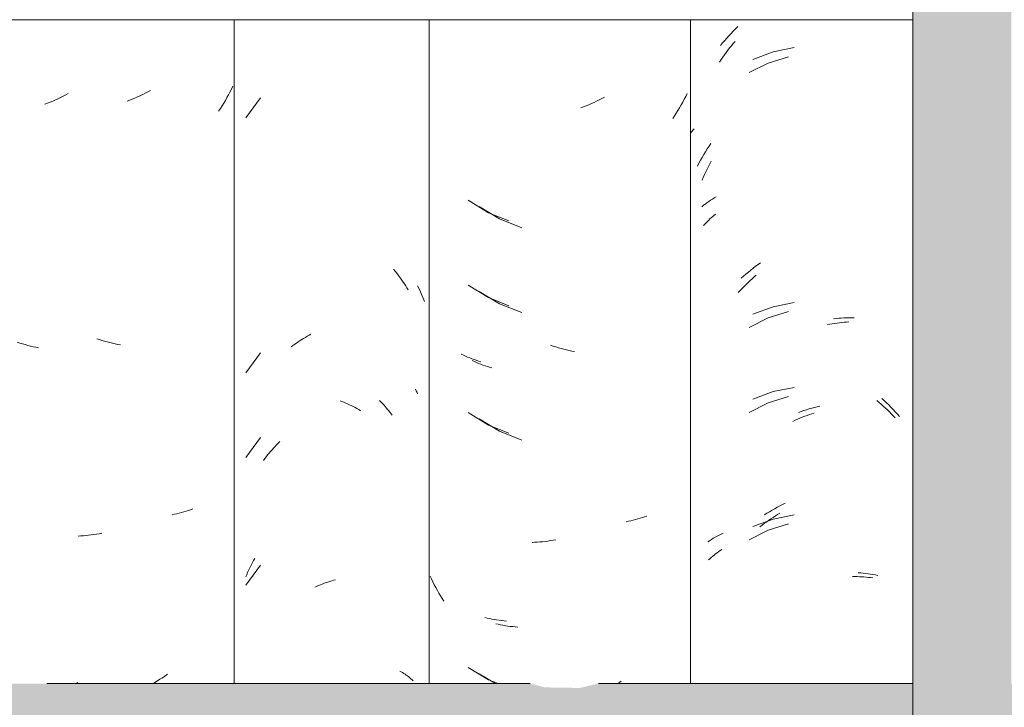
# Model space of a CAD drawing. Header units: metres. Extents: x -28.2 to 13.6, y -1.6 to 5.9.
# Tile 14 of 159: x -20.049 to -19.7, y 3.005 to 3.249. Entities that reach past the tile are written whole.
import ezdxf

# ---------------------------------------------------------------- set-up
doc = ezdxf.new("R2010")
doc.units = ezdxf.units.M
doc.layers.add('A-GLAZ-CWMG', color=7, linetype='Continuous', lineweight=5)
doc.layers.add('A-ROOF', color=7, linetype='Continuous', lineweight=5)

# ---------------------------------------------------------------- blocks, each defined once
blk = doc.blocks.new('FP_95-D')
at = {"layer": 'A-GLAZ-CWMG', "color": 9, "true_color": 0xc0c0c0}
for p, q in [((-19.79814, 3.23837), (-19.79752, 3.23918)), ((-19.79752, 3.23918), (-19.79688, 3.23997)), ((-19.79688, 3.23997), (-19.79624, 3.24075)), ((-19.79624, 3.24075), (-19.79559, 3.24152)), ((-19.80052, 3.23504), (-19.79994, 3.23589)), ((-19.79994, 3.23589), (-19.79935, 3.23673)), ((-19.79935, 3.23673), (-19.79875, 3.23755)), ((-19.79875, 3.23755), (-19.79814, 3.23837)), ((-19.77657, 3.23606), (-19.78383, 3.23382)), ((-19.80109, 3.23418), (-19.80052, 3.23504)), ((-19.78383, 3.23382), (-19.79062, 3.23043)), ((-19.80552, 3.19618), (-19.80504, 3.19714)), ((-19.80504, 3.19714), (-19.80456, 3.19809)), ((-19.80456, 3.19809), (-19.80406, 3.19903)), ((-19.80685, 3.19325), (-19.80642, 3.19423)), ((-19.80642, 3.19423), (-19.80597, 3.19521)), ((-19.80597, 3.19521), (-19.80552, 3.19618)), ((-19.80727, 3.19225), (-19.80685, 3.19325)), ((-19.80348, 3.17943), (-19.80297, 3.17985)), ((-19.80297, 3.17985), (-19.80244, 3.18026)), ((-19.80673, 3.17621), (-19.80631, 3.1767)), ((-19.80631, 3.1767), (-19.80587, 3.17717)), ((-19.80587, 3.17717), (-19.80542, 3.17764)), ((-19.80542, 3.17764), (-19.80495, 3.1781)), ((-19.80495, 3.1781), (-19.80448, 3.17855)), ((-19.80448, 3.17855), (-19.80399, 3.17899)), ((-19.80399, 3.17899), (-19.80348, 3.17943)), ((-19.78879, 3.15794), (-19.78804, 3.15857)), ((-19.79239, 3.15456), (-19.79169, 3.15526)), ((-19.79169, 3.15526), (-19.79098, 3.15595)), ((-19.79098, 3.15595), (-19.79025, 3.15662)), ((-19.79025, 3.15662), (-19.78952, 3.15729)), ((-19.78952, 3.15729), (-19.78879, 3.15794)), ((-19.79446, 3.15238), (-19.79378, 3.15312)), ((-19.79378, 3.15312), (-19.79309, 3.15384)), ((-19.79309, 3.15384), (-19.79239, 3.15456)), ((-19.77657, 3.14564), (-19.78383, 3.14339)), ((-19.78383, 3.14339), (-19.79062, 3.14001)), ((-19.76276, 3.14099), (-19.76192, 3.14116)), ((-19.76192, 3.14116), (-19.76107, 3.14131)), ((-19.76107, 3.14131), (-19.76024, 3.14145)), ((-19.76024, 3.14145), (-19.7594, 3.14157)), ((-19.7594, 3.14157), (-19.75856, 3.14167)), ((-19.75856, 3.14167), (-19.75773, 3.14176)), ((-19.75773, 3.14176), (-19.7569, 3.14184)), ((-19.7569, 3.14184), (-19.75607, 3.1419)), ((-19.75607, 3.1419), (-19.75525, 3.14195)), ((-19.78383, 3.11325), (-19.79062, 3.10986)), ((-19.77657, 3.11549), (-19.78383, 3.11325)), ((-19.74523, 3.11402), (-19.74448, 3.1134)), ((-19.74448, 3.1134), (-19.74374, 3.11276)), ((-19.76835, 3.10936), (-19.7675, 3.10963)), ((-19.74374, 3.11276), (-19.743, 3.1121)), ((-19.743, 3.1121), (-19.74227, 3.11144)), ((-19.74227, 3.11144), (-19.74155, 3.11076)), ((-19.74155, 3.11076), (-19.74084, 3.11006)), ((-19.74084, 3.11006), (-19.74014, 3.10936)), ((-19.77507, 3.10668), (-19.77423, 3.10707)), ((-19.77423, 3.10707), (-19.7734, 3.10744)), ((-19.7734, 3.10744), (-19.77256, 3.1078)), ((-19.77256, 3.1078), (-19.77172, 3.10814)), ((-19.77172, 3.10814), (-19.77088, 3.10847)), ((-19.77088, 3.10847), (-19.77004, 3.10878)), ((-19.77004, 3.10878), (-19.76919, 3.10908)), ((-19.76919, 3.10908), (-19.76835, 3.10936)), ((-19.74014, 3.10936), (-19.73945, 3.10864)), ((-19.73945, 3.10864), (-19.73876, 3.10791)), ((-19.78445, 3.07095), (-19.78367, 3.07151)), ((-19.78367, 3.07151), (-19.78288, 3.07205)), ((-19.78288, 3.07205), (-19.78209, 3.07258)), ((-19.78209, 3.07258), (-19.78129, 3.0731)), ((-19.78129, 3.0731), (-19.78049, 3.0736)), ((-19.78049, 3.0736), (-19.77968, 3.07408)), ((-19.78383, 3.06803), (-19.79062, 3.06465)), ((-19.78676, 3.06919), (-19.786, 3.06979)), ((-19.786, 3.06979), (-19.78523, 3.07038)), ((-19.78523, 3.07038), (-19.78445, 3.07095)), ((-19.77657, 3.07028), (-19.78383, 3.06803)), ((-19.8014, 3.06046), (-19.80084, 3.06085)), ((-19.80084, 3.06085), (-19.80026, 3.06122)), ((-19.80499, 3.05749), (-19.80452, 3.05794)), ((-19.80452, 3.05794), (-19.80403, 3.05838)), ((-19.80403, 3.05838), (-19.80353, 3.05882)), ((-19.80353, 3.05882), (-19.80301, 3.05924)), ((-19.80301, 3.05924), (-19.80249, 3.05966)), ((-19.80249, 3.05966), (-19.80195, 3.06006)), ((-19.80195, 3.06006), (-19.8014, 3.06046)), ((-19.75386, 3.05156), (-19.75305, 3.05157)), ((-19.75305, 3.05157), (-19.75224, 3.05156)), ((-19.75224, 3.05156), (-19.75144, 3.05154)), ((-19.75144, 3.05154), (-19.75064, 3.0515)), ((-19.75064, 3.0515), (-19.74985, 3.05145)), ((-19.74985, 3.05145), (-19.74906, 3.05138)), ((-19.74906, 3.05138), (-19.74828, 3.0513)), ((-19.74828, 3.0513), (-19.7475, 3.05121)), ((-19.7475, 3.05121), (-19.74673, 3.0511))]:
    blk.add_line(p, q, dxfattribs=at)
blk = doc.blocks.new('FP_96-D')
at = {"layer": 'A-GLAZ-CWMG', "color": 9, "true_color": 0xc0c0c0}
for p, q in [((-19.84197, 3.2217), (-19.84288, 3.22122)), ((-19.8131, 3.22198), (-19.81362, 3.22096)), ((-19.81259, 3.223), (-19.8131, 3.22198)), ((-19.84934, 3.21826), (-19.85027, 3.21791)), ((-19.84841, 3.21864), (-19.84934, 3.21826)), ((-19.84748, 3.21902), (-19.84841, 3.21864)), ((-19.84655, 3.21943), (-19.84748, 3.21902)), ((-19.84563, 3.21985), (-19.84655, 3.21943)), ((-19.84471, 3.22029), (-19.84563, 3.21985)), ((-19.84379, 3.22074), (-19.84471, 3.22029)), ((-19.84288, 3.22122), (-19.84379, 3.22074)), ((-19.81527, 3.21798), (-19.81585, 3.217)), ((-19.81471, 3.21896), (-19.81527, 3.21798)), ((-19.81416, 3.21996), (-19.81471, 3.21896)), ((-19.81362, 3.22096), (-19.81416, 3.21996)), ((-19.81704, 3.21508), (-19.81766, 3.21414)), ((-19.81644, 3.21604), (-19.81704, 3.21508)), ((-19.81585, 3.217), (-19.81644, 3.21604)), ((-19.8864, 3.18288), (-19.87916, 3.17852)), ((-19.87916, 3.17852), (-19.8713, 3.1754)), ((-19.8864, 3.15274), (-19.87916, 3.14838)), ((-19.87916, 3.14838), (-19.8713, 3.14526)), ((-19.86012, 3.13339), (-19.86106, 3.13371)), ((-19.85918, 3.13308), (-19.86012, 3.13339)), ((-19.85824, 3.1328), (-19.85918, 3.13308)), ((-19.8573, 3.13253), (-19.85824, 3.1328)), ((-19.85635, 3.13228), (-19.8573, 3.13253)), ((-19.85541, 3.13204), (-19.85635, 3.13228)), ((-19.85447, 3.13183), (-19.85541, 3.13204)), ((-19.85353, 3.13163), (-19.85447, 3.13183)), ((-19.85259, 3.13144), (-19.85353, 3.13163)), ((-19.88809, 3.12791), (-19.88883, 3.12825)), ((-19.88735, 3.12757), (-19.88809, 3.12791)), ((-19.8866, 3.12725), (-19.88735, 3.12757)), ((-19.88583, 3.12695), (-19.8866, 3.12725)), ((-19.88506, 3.12666), (-19.88583, 3.12695)), ((-19.88428, 3.12638), (-19.88506, 3.12666)), ((-19.88348, 3.12612), (-19.88428, 3.12638)), ((-19.88268, 3.12587), (-19.88348, 3.12612)), ((-19.88187, 3.12563), (-19.88268, 3.12587)), ((-19.8864, 3.10752), (-19.87916, 3.10317)), ((-19.87916, 3.10317), (-19.8713, 3.10005)), ((-19.8334, 3.07121), (-19.83425, 3.07104)), ((-19.83256, 3.07139), (-19.8334, 3.07121)), ((-19.83173, 3.07158), (-19.83256, 3.07139)), ((-19.8309, 3.07179), (-19.83173, 3.07158)), ((-19.83009, 3.07202), (-19.8309, 3.07179)), ((-19.82928, 3.07226), (-19.83009, 3.07202)), ((-19.82848, 3.07251), (-19.82928, 3.07226)), ((-19.82769, 3.07278), (-19.82848, 3.07251)), ((-19.82691, 3.07307), (-19.82769, 3.07278)), ((-19.86205, 3.0642), (-19.86299, 3.06408)), ((-19.86112, 3.06434), (-19.86205, 3.0642)), ((-19.86018, 3.0645), (-19.86112, 3.06434)), ((-19.85924, 3.06467), (-19.86018, 3.0645)), ((-19.8667, 3.06375), (-19.86762, 3.06371)), ((-19.86578, 3.06381), (-19.8667, 3.06375)), ((-19.86485, 3.06388), (-19.86578, 3.06381)), ((-19.86392, 3.06397), (-19.86485, 3.06388)), ((-19.86299, 3.06408), (-19.86392, 3.06397)), ((-19.87964, 3.03465), (-19.88047, 3.03484)), ((-19.8788, 3.03447), (-19.87964, 3.03465)), ((-19.87795, 3.0343), (-19.8788, 3.03447)), ((-19.87709, 3.03416), (-19.87795, 3.0343)), ((-19.87623, 3.03402), (-19.87709, 3.03416)), ((-19.87536, 3.03391), (-19.87623, 3.03402)), ((-19.87448, 3.03381), (-19.87536, 3.03391)), ((-19.8736, 3.03372), (-19.87448, 3.03381)), ((-19.87271, 3.03365), (-19.8736, 3.03372)), ((-19.8864, 3.01709), (-19.88059, 3.0136)), ((-19.83595, 3.01444), (-19.83682, 3.01385))]:
    blk.add_line(p, q, dxfattribs=at)
blk = doc.blocks.new('FP_97-D')
at = {"layer": 'A-GLAZ-CWMG', "color": 9, "true_color": 0xc0c0c0}
for p, q in [((-19.90822, 3.15479), (-19.90771, 3.15369)), ((-19.90771, 3.15369), (-19.9072, 3.15259)), ((-19.9072, 3.15259), (-19.90672, 3.15148)), ((-19.90672, 3.15148), (-19.90624, 3.15036)), ((-19.90624, 3.15036), (-19.90579, 3.14923)), ((-19.92171, 3.11404), (-19.92093, 3.11322)), ((-19.92093, 3.11322), (-19.92016, 3.11238)), ((-19.92016, 3.11238), (-19.91941, 3.11152)), ((-19.91941, 3.11152), (-19.91866, 3.11065)), ((-19.91866, 3.11065), (-19.91793, 3.10977)), ((-19.91793, 3.10977), (-19.91721, 3.10887))]:
    blk.add_line(p, q, dxfattribs=at)
blk = doc.blocks.new('FP_98-D')
at = {"layer": 'A-GLAZ-CWMG', "color": 9, "true_color": 0xc0c0c0}
for p, q in [((-20.03493, 3.22158), (-20.03585, 3.22114)), ((-20.03401, 3.22203), (-20.03493, 3.22158)), ((-20.0331, 3.2225), (-20.03401, 3.22203)), ((-20.03219, 3.22298), (-20.0331, 3.2225)), ((-20.03957, 3.21958), (-20.0405, 3.21923)), ((-20.03863, 3.21994), (-20.03957, 3.21958)), ((-20.0377, 3.22033), (-20.03863, 3.21994)), ((-20.03677, 3.22073), (-20.0377, 3.22033)), ((-20.03585, 3.22114), (-20.03677, 3.22073)), ((-20.04941, 3.13446), (-20.05035, 3.13477)), ((-20.04847, 3.13416), (-20.04941, 3.13446)), ((-20.04752, 3.13389), (-20.04847, 3.13416)), ((-20.04658, 3.13363), (-20.04752, 3.13389)), ((-20.04564, 3.13339), (-20.04658, 3.13363)), ((-20.0447, 3.13317), (-20.04564, 3.13339)), ((-20.04376, 3.13296), (-20.0447, 3.13317)), ((-20.04282, 3.13277), (-20.04376, 3.13296)), ((-20.0288, 3.01396), (-20.02939, 3.0136))]:
    blk.add_line(p, q, dxfattribs=at)
blk = doc.blocks.new('Rectangular Mullion - Telha Fibrocimento - Ondulada-V85-D')
at = {"layer": 'A-GLAZ-CWMG'}
blk.add_line((-19.8114, 3.24922), (-19.8114, 3.0136), dxfattribs=at)
for name in ['FP_97-D', 'FP_95-D', 'FP_96-D', 'FP_98-D']:
    blk.add_blockref(name, (0, 0), dxfattribs=at)
blk = doc.blocks.new('FP_102-D')
at = {"layer": 'A-GLAZ-CWMG', "color": 9, "true_color": 0xc0c0c0}
for p, q in [((-19.79621, 3.24518), (-19.79542, 3.24598)), ((-19.79542, 3.24598), (-19.79461, 3.24676)), ((-19.79927, 3.24184), (-19.79852, 3.2427)), ((-19.79852, 3.2427), (-19.79776, 3.24354)), ((-19.79776, 3.24354), (-19.79699, 3.24437)), ((-19.79699, 3.24437), (-19.79621, 3.24518)), ((-19.80073, 3.24008), (-19.80001, 3.24097)), ((-19.80001, 3.24097), (-19.79927, 3.24184)), ((-19.77462, 3.23931), (-19.78211, 3.23778)), ((-19.78211, 3.23778), (-19.78925, 3.23511)), ((-19.81138, 3.20899), (-19.81096, 3.20949)), ((-19.81096, 3.20949), (-19.81053, 3.20998)), ((-19.81053, 3.20998), (-19.81008, 3.21046)), ((-19.80544, 3.20337), (-19.80481, 3.20435)), ((-19.80481, 3.20435), (-19.80416, 3.20532)), ((-19.80726, 3.20037), (-19.80667, 3.20138)), ((-19.80667, 3.20138), (-19.80606, 3.20238)), ((-19.80606, 3.20238), (-19.80544, 3.20337)), ((-19.80894, 3.19726), (-19.80839, 3.19831)), ((-19.80839, 3.19831), (-19.80783, 3.19935)), ((-19.80783, 3.19935), (-19.80726, 3.20037)), ((-19.80738, 3.18286), (-19.80679, 3.18334)), ((-19.80679, 3.18334), (-19.80619, 3.1838)), ((-19.80619, 3.1838), (-19.80557, 3.18426)), ((-19.80557, 3.18426), (-19.80494, 3.1847)), ((-19.80494, 3.1847), (-19.80429, 3.18513)), ((-19.80429, 3.18513), (-19.80364, 3.18554)), ((-19.80364, 3.18554), (-19.80296, 3.18595)), ((-19.80296, 3.18595), (-19.80228, 3.18634)), ((-19.78829, 3.1617), (-19.78741, 3.16234)), ((-19.78741, 3.16234), (-19.78652, 3.16297)), ((-19.79255, 3.15823), (-19.79172, 3.15895)), ((-19.79172, 3.15895), (-19.79087, 3.15966)), ((-19.79087, 3.15966), (-19.79002, 3.16036)), ((-19.79002, 3.16036), (-19.78916, 3.16104)), ((-19.78916, 3.16104), (-19.78829, 3.1617)), ((-19.79338, 3.15748), (-19.79255, 3.15823)), ((-19.77462, 3.14889), (-19.78211, 3.14735)), ((-19.78211, 3.14735), (-19.78925, 3.14468)), ((-19.76071, 3.14305), (-19.75976, 3.14316)), ((-19.75976, 3.14316), (-19.75882, 3.14325)), ((-19.75882, 3.14325), (-19.75789, 3.14333)), ((-19.75789, 3.14333), (-19.75696, 3.14338)), ((-19.75696, 3.14338), (-19.75603, 3.14342)), ((-19.75603, 3.14342), (-19.75511, 3.14344)), ((-19.75511, 3.14344), (-19.75419, 3.14345)), ((-19.75419, 3.14345), (-19.75328, 3.14343)), ((-19.78211, 3.11721), (-19.78925, 3.11454)), ((-19.77462, 3.11874), (-19.78211, 3.11721)), ((-19.74348, 3.11484), (-19.74266, 3.11408)), ((-19.74266, 3.11408), (-19.74185, 3.1133)), ((-19.74185, 3.1133), (-19.74105, 3.11251)), ((-19.77309, 3.10979), (-19.77214, 3.11014)), ((-19.77214, 3.11014), (-19.77118, 3.11047)), ((-19.77118, 3.11047), (-19.77023, 3.11079)), ((-19.77023, 3.11079), (-19.76927, 3.11108)), ((-19.76927, 3.11108), (-19.76832, 3.11136)), ((-19.76832, 3.11136), (-19.76736, 3.11162)), ((-19.76736, 3.11162), (-19.7664, 3.11186)), ((-19.7664, 3.11186), (-19.76545, 3.11208)), ((-19.74105, 3.11251), (-19.74026, 3.11171)), ((-19.74026, 3.11171), (-19.73949, 3.11089)), ((-19.73949, 3.11089), (-19.73872, 3.11005)), ((-19.73872, 3.11005), (-19.73797, 3.1092)), ((-19.73797, 3.1092), (-19.73722, 3.10834)), ((-19.78336, 3.0746), (-19.78245, 3.07515)), ((-19.78245, 3.07515), (-19.78153, 3.07568)), ((-19.78153, 3.07568), (-19.78061, 3.0762)), ((-19.78061, 3.0762), (-19.77968, 3.07669)), ((-19.77968, 3.07669), (-19.77875, 3.07717)), ((-19.77875, 3.07717), (-19.77781, 3.07763)), ((-19.78211, 3.07199), (-19.78925, 3.06932)), ((-19.78517, 3.07345), (-19.78427, 3.07404)), ((-19.78427, 3.07404), (-19.78336, 3.0746)), ((-19.77462, 3.07353), (-19.78211, 3.07199)), ((-19.80527, 3.0639), (-19.80463, 3.06433)), ((-19.80463, 3.06433), (-19.80398, 3.06476)), ((-19.80398, 3.06476), (-19.80331, 3.06517)), ((-19.80331, 3.06517), (-19.80264, 3.06557)), ((-19.80264, 3.06557), (-19.80195, 3.06595)), ((-19.80195, 3.06595), (-19.80124, 3.06632)), ((-19.80124, 3.06632), (-19.80053, 3.06668)), ((-19.80053, 3.06668), (-19.7998, 3.06702)), ((-19.75191, 3.05295), (-19.75101, 3.05289)), ((-19.75101, 3.05289), (-19.75012, 3.05282)), ((-19.75012, 3.05282), (-19.74924, 3.05272)), ((-19.74924, 3.05272), (-19.74836, 3.05261)), ((-19.74836, 3.05261), (-19.7475, 3.05249)), ((-19.7475, 3.05249), (-19.74664, 3.05235)), ((-19.74664, 3.05235), (-19.74578, 3.05219)), ((-19.74578, 3.05219), (-19.74494, 3.05201))]:
    blk.add_line(p, q, dxfattribs=at)
blk = doc.blocks.new('FP_103-D')
at = {"layer": 'A-GLAZ-CWMG', "color": 9, "true_color": 0xc0c0c0}
for p, q in [((-19.89031, 3.18513), (-19.88311, 3.18072)), ((-19.88311, 3.18072), (-19.8759, 3.1778)), ((-19.89031, 3.15499), (-19.88311, 3.15058)), ((-19.88311, 3.15058), (-19.8759, 3.14766)), ((-19.892, 3.13018), (-19.89273, 3.13053)), ((-19.89126, 3.12984), (-19.892, 3.13018)), ((-19.89051, 3.12951), (-19.89126, 3.12984)), ((-19.88975, 3.1292), (-19.89051, 3.12951)), ((-19.88899, 3.1289), (-19.88975, 3.1292)), ((-19.88821, 3.12862), (-19.88899, 3.1289)), ((-19.88742, 3.12835), (-19.88821, 3.12862)), ((-19.88662, 3.12809), (-19.88742, 3.12835)), ((-19.88581, 3.12785), (-19.88662, 3.12809)), ((-19.89031, 3.10978), (-19.88311, 3.10536)), ((-19.88311, 3.10536), (-19.8759, 3.10244)), ((-19.90333, 3.05074), (-19.90382, 3.05178)), ((-19.90283, 3.04972), (-19.90333, 3.05074)), ((-19.90231, 3.0487), (-19.90283, 3.04972)), ((-19.90178, 3.04769), (-19.90231, 3.0487)), ((-19.90123, 3.04669), (-19.90178, 3.04769)), ((-19.90067, 3.04571), (-19.90123, 3.04669)), ((-19.90009, 3.04473), (-19.90067, 3.04571)), ((-19.8995, 3.04376), (-19.90009, 3.04473)), ((-19.8989, 3.04281), (-19.8995, 3.04376)), ((-19.88359, 3.03685), (-19.88442, 3.03705)), ((-19.88275, 3.03666), (-19.88359, 3.03685)), ((-19.8819, 3.03649), (-19.88275, 3.03666)), ((-19.88105, 3.03634), (-19.8819, 3.03649)), ((-19.88019, 3.0362), (-19.88105, 3.03634)), ((-19.87932, 3.03608), (-19.88019, 3.0362)), ((-19.87845, 3.03597), (-19.87932, 3.03608)), ((-19.87757, 3.03588), (-19.87845, 3.03597)), ((-19.87668, 3.0358), (-19.87757, 3.03588)), ((-19.89031, 3.01935), (-19.88311, 3.01494)), ((-19.88311, 3.01494), (-19.87981, 3.0136))]:
    blk.add_line(p, q, dxfattribs=at)
blk = doc.blocks.new('FP_104-D')
at = {"layer": 'A-GLAZ-CWMG', "color": 9, "true_color": 0xc0c0c0}
for p, q in [((-19.96399, 3.22146), (-19.9692, 3.21438)), ((-19.91677, 3.16064), (-19.91625, 3.16002)), ((-19.91625, 3.16002), (-19.91574, 3.15939)), ((-19.91574, 3.15939), (-19.91524, 3.15875)), ((-19.91524, 3.15875), (-19.91475, 3.1581)), ((-19.91475, 3.1581), (-19.91427, 3.15745)), ((-19.91427, 3.15745), (-19.9138, 3.15678)), ((-19.9138, 3.15678), (-19.91334, 3.1561)), ((-19.91334, 3.1561), (-19.91288, 3.15542)), ((-19.91288, 3.15542), (-19.91244, 3.15473)), ((-19.91244, 3.15473), (-19.912, 3.15402)), ((-19.912, 3.15402), (-19.91158, 3.15331)), ((-19.95185, 3.13403), (-19.95123, 3.13447)), ((-19.95123, 3.13447), (-19.9506, 3.1349)), ((-19.9506, 3.1349), (-19.94996, 3.13532)), ((-19.94996, 3.13532), (-19.94933, 3.13572)), ((-19.94933, 3.13572), (-19.94869, 3.13611)), ((-19.94869, 3.13611), (-19.94804, 3.13649)), ((-19.94804, 3.13649), (-19.94739, 3.13686)), ((-19.94739, 3.13686), (-19.94674, 3.13722)), ((-19.94674, 3.13722), (-19.94609, 3.13756)), ((-19.96399, 3.13103), (-19.9692, 3.12395)), ((-19.95308, 3.13311), (-19.95247, 3.13358)), ((-19.95247, 3.13358), (-19.95185, 3.13403)), ((-19.90894, 3.11809), (-19.90869, 3.11754)), ((-19.90869, 3.11754), (-19.90845, 3.11698)), ((-19.90845, 3.11698), (-19.90822, 3.11642)), ((-19.93574, 3.114), (-19.93507, 3.11374)), ((-19.93507, 3.11374), (-19.93441, 3.11347)), ((-19.93441, 3.11347), (-19.93374, 3.11318)), ((-19.93374, 3.11318), (-19.93308, 3.11288)), ((-19.93308, 3.11288), (-19.93242, 3.11258)), ((-19.93242, 3.11258), (-19.93176, 3.11225)), ((-19.93176, 3.11225), (-19.9311, 3.11192)), ((-19.9311, 3.11192), (-19.93045, 3.11157)), ((-19.93045, 3.11157), (-19.9298, 3.11121)), ((-19.9298, 3.11121), (-19.92915, 3.11084)), ((-19.92915, 3.11084), (-19.92851, 3.11045)), ((-19.96399, 3.10089), (-19.9692, 3.09381)), ((-19.95771, 3.09892), (-19.95714, 3.09947)), ((-19.96094, 3.09538), (-19.96042, 3.096)), ((-19.96042, 3.096), (-19.9599, 3.0966)), ((-19.9599, 3.0966), (-19.95936, 3.0972)), ((-19.95936, 3.0972), (-19.95882, 3.09778)), ((-19.95882, 3.09778), (-19.95826, 3.09836)), ((-19.95826, 3.09836), (-19.95771, 3.09892)), ((-19.96294, 3.09282), (-19.96245, 3.09348)), ((-19.96245, 3.09348), (-19.96196, 3.09412)), ((-19.96196, 3.09412), (-19.96146, 3.09475)), ((-19.96146, 3.09475), (-19.96094, 3.09538)), ((-19.9668, 3.05657), (-19.96641, 3.05726)), ((-19.96641, 3.05726), (-19.96602, 3.05795)), ((-19.96399, 3.05568), (-19.9692, 3.04859)), ((-19.96856, 3.05299), (-19.96823, 3.05372)), ((-19.96823, 3.05372), (-19.96789, 3.05444)), ((-19.96789, 3.05444), (-19.96753, 3.05516)), ((-19.96753, 3.05516), (-19.96717, 3.05587)), ((-19.96717, 3.05587), (-19.9668, 3.05657)), ((-19.9692, 3.05152), (-19.96889, 3.05226)), ((-19.96889, 3.05226), (-19.96856, 3.05299)), ((-19.93871, 3.05008), (-19.93803, 3.05027)), ((-19.93803, 3.05027), (-19.93736, 3.05045)), ((-19.94472, 3.0478), (-19.94406, 3.04811)), ((-19.94406, 3.04811), (-19.94339, 3.0484)), ((-19.94339, 3.0484), (-19.94273, 3.04868)), ((-19.94273, 3.04868), (-19.94206, 3.04894)), ((-19.94206, 3.04894), (-19.94139, 3.0492)), ((-19.94139, 3.0492), (-19.94072, 3.04944)), ((-19.94072, 3.04944), (-19.94005, 3.04966)), ((-19.94005, 3.04966), (-19.93938, 3.04988)), ((-19.93938, 3.04988), (-19.93871, 3.05008)), ((-19.91454, 3.01807), (-19.91406, 3.0178)), ((-19.91406, 3.0178), (-19.91359, 3.01752)), ((-19.91359, 3.01752), (-19.91313, 3.01723)), ((-19.91313, 3.01723), (-19.91268, 3.01693)), ((-19.91268, 3.01693), (-19.91224, 3.01663)), ((-19.91224, 3.01663), (-19.91181, 3.01631)), ((-19.91181, 3.01631), (-19.91139, 3.01599)), ((-19.91139, 3.01599), (-19.91098, 3.01566)), ((-19.91098, 3.01566), (-19.91058, 3.01532)), ((-19.91058, 3.01532), (-19.91019, 3.01498)), ((-19.91019, 3.01498), (-19.90981, 3.01462))]:
    blk.add_line(p, q, dxfattribs=at)
blk = doc.blocks.new('FP_105-D')
at = {"layer": 'A-GLAZ-CWMG', "color": 9, "true_color": 0xc0c0c0}
for p, q in [((-19.9738, 3.2256), (-19.9743, 3.22457)), ((-20.00761, 3.22181), (-20.00854, 3.2214)), ((-20.00669, 3.22224), (-20.00761, 3.22181)), ((-20.00577, 3.22269), (-20.00669, 3.22224)), ((-20.00486, 3.22315), (-20.00577, 3.22269)), ((-20.00395, 3.22363), (-20.00486, 3.22315)), ((-20.00304, 3.22412), (-20.00395, 3.22363)), ((-19.9759, 3.22155), (-19.97645, 3.22056)), ((-19.97535, 3.22255), (-19.9759, 3.22155)), ((-19.97482, 3.22355), (-19.97535, 3.22255)), ((-19.9743, 3.22457), (-19.97482, 3.22355)), ((-20.0104, 3.22063), (-20.01133, 3.22027)), ((-20.00947, 3.22101), (-20.0104, 3.22063)), ((-20.00854, 3.2214), (-20.00947, 3.22101)), ((-19.97761, 3.21861), (-19.97821, 3.21765)), ((-19.97703, 3.21958), (-19.97761, 3.21861)), ((-19.97645, 3.22056), (-19.97703, 3.21958)), ((-19.97821, 3.21765), (-19.97883, 3.21671)), ((-20.02117, 3.13568), (-20.02211, 3.13599)), ((-20.02023, 3.13538), (-20.02117, 3.13568)), ((-20.01929, 3.1351), (-20.02023, 3.13538)), ((-20.01835, 3.13484), (-20.01929, 3.1351)), ((-20.01741, 3.1346), (-20.01835, 3.13484)), ((-20.01647, 3.13437), (-20.01741, 3.1346)), ((-20.01553, 3.13416), (-20.01647, 3.13437)), ((-20.01458, 3.13397), (-20.01553, 3.13416)), ((-20.01364, 3.13379), (-20.01458, 3.13397)), ((-19.99039, 3.07476), (-19.99119, 3.07451)), ((-19.98959, 3.07502), (-19.99039, 3.07476)), ((-19.98881, 3.07529), (-19.98959, 3.07502)), ((-19.98803, 3.07558), (-19.98881, 3.07529)), ((-19.99449, 3.07368), (-19.99534, 3.07351)), ((-19.99366, 3.07386), (-19.99449, 3.07368)), ((-19.99283, 3.07407), (-19.99366, 3.07386)), ((-19.99201, 3.07428), (-19.99283, 3.07407)), ((-19.99119, 3.07451), (-19.99201, 3.07428)), ((-20.02776, 3.066), (-20.02868, 3.06595)), ((-20.02684, 3.06606), (-20.02776, 3.066)), ((-20.02591, 3.06614), (-20.02684, 3.06606)), ((-20.02498, 3.06624), (-20.02591, 3.06614)), ((-20.02405, 3.06635), (-20.02498, 3.06624)), ((-20.02311, 3.06648), (-20.02405, 3.06635)), ((-20.02217, 3.06663), (-20.02311, 3.06648)), ((-20.02123, 3.06679), (-20.02217, 3.06663)), ((-20.02029, 3.06697), (-20.02123, 3.06679)), ((-19.99878, 3.01571), (-19.99966, 3.01514)), ((-19.9979, 3.0163), (-19.99878, 3.01571)), ((-19.99704, 3.0169), (-19.9979, 3.0163)), ((-20.00144, 3.01404), (-20.0022, 3.0136)), ((-20.00054, 3.01458), (-20.00144, 3.01404)), ((-19.99966, 3.01514), (-20.00054, 3.01458))]:
    blk.add_line(p, q, dxfattribs=at)
blk = doc.blocks.new('Rectangular Mullion - Telha Fibrocimento - Ondulada-V99-D')
at = {"layer": 'A-GLAZ-CWMG'}
for p, q in [((-19.97332, 3.24922), (-19.97332, 3.0136)), ((-19.9041, 3.24922), (-19.9041, 3.0136))]:
    blk.add_line(p, q, dxfattribs=at)
for name in ['FP_102-D', 'FP_104-D', 'FP_103-D', 'FP_105-D']:
    blk.add_blockref(name, (0, 0), dxfattribs=at)
blk = doc.blocks.new('LONGARINA_STEEL_FRAME1 - LONGARINA_STEEL_FRAME-2562852-D')
at = {"layer": 'A-ROOF', "true_color": 0x9fa09c}
blk.add_hatch(color=253, dxfattribs=at).paths.add_polyline_path([(-19.69754, 2.65), (-19.69754, 3.68355), (-19.73254, 3.68355), (-19.73254, 2.65)])
h = blk.add_hatch(color=253, dxfattribs=at)
h.paths.add_polyline_path([(-18.44504, 2.99678), (-18.44504, 3.0136), (-18.73807, 3.0136), (-18.74476, 3.01206), (-18.75707, 3.01225), (-18.76224, 3.0136), (-19.29107, 3.0136), (-19.29776, 3.01206), (-19.31007, 3.01225), (-19.31524, 3.0136), (-19.69754, 3.0136), (-19.69754, 2.99678), (-18.49283, 2.99678)])
h.paths.add_polyline_path([(-20.98504, 2.99678), (-19.73254, 2.99678), (-19.73254, 3.0136), (-19.84407, 3.0136), (-19.85076, 3.01206), (-19.86307, 3.01225), (-19.86824, 3.0136), (-20.39707, 3.0136), (-20.40376, 3.01206), (-20.41607, 3.01225), (-20.42262, 3.0136), (-20.98504, 3.0136)])
at = {"layer": 'A-ROOF'}
for p, q in [((-19.73254, 3.68355), (-19.73254, 2.65)), ((-19.73254, 3.24922), (-20.98504, 3.24922)), ((-19.86824, 3.0136), (-20.03982, 3.0136)), ((-19.73254, 3.0136), (-19.84407, 3.0136))]:
    blk.add_line(p, q, dxfattribs=at)

msp = doc.modelspace()

# ---------------------------------------------------------------- block references
at = {"layer": 'A-GLAZ-CWMG'}
for name in ['Rectangular Mullion - Telha Fibrocimento - Ondulada-V85-D', 'Rectangular Mullion - Telha Fibrocimento - Ondulada-V99-D']:
    msp.add_blockref(name, (0, 0), dxfattribs=at)
at = {"layer": 'A-ROOF'}
msp.add_blockref('LONGARINA_STEEL_FRAME1 - LONGARINA_STEEL_FRAME-2562852-D', (0, 0), dxfattribs=at)

doc.saveas('drawing.dxf')
